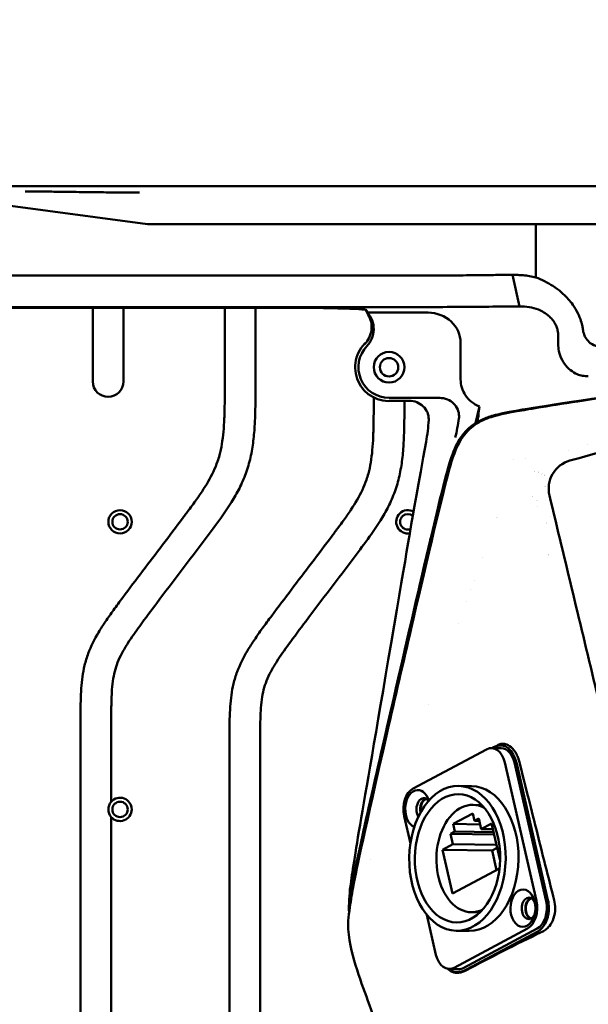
# Model space of a CAD drawing. Header units: millimetres. Extents: x 0 to 2100, y 0 to 1485.
# Tile 46 of 256: x 1015 to 1108, y 1127 to 1287. Entities that reach past the tile are written whole.
import ezdxf

# ---------------------------------------------------------------- set-up
doc = ezdxf.new("R2010")
doc.units = ezdxf.units.MM
doc.header["$LTSCALE"] = 5
doc.layers.add('Bemaßung (ISO)', color=7, linetype='Continuous', lineweight=25)
doc.layers.add('Sichtbar (ISO)', color=7, linetype='Continuous', lineweight=50)
doc.styles.add('Notiztext (DIN)', font='isocpeur.ttf')
doc.dimstyles.new('Standard (DIN)', dxfattribs={"dimscale": 5, "dimtxt": 3.5, "dimasz": 2.5, "dimexe": 2, "dimexo": 0.5, "dimgap": 0.5, "dimtad": 1, "dimrnd": 1e-08, "dimtxsty": 'Notiztext (DIN)', "dimcen": 0.09, "dimdle": 10, "dimclrd": 256, "dimclre": 256, "dimclrt": 256, "dimadec": 0, "dimazin": 0, "dimtfac": 1, "dimtmove": 0, "dimatfit": 3, "dimfxl": 1, "dimtolj": 1, "dimtzin": 0, "dimlwd": -1, "dimlwe": -1, "dimarcsym": 0})

# ---------------------------------------------------------------- blocks, each defined once
blk = doc.blocks.new('*D14')
at = {"layer": 'Bemaßung (ISO)', "transparency": 16777216}
for p, q in [((883.39, 1262.39), (883.39, 1354.98)), ((1383.21, 1262.48), (1383.21, 1354.98)), ((895.89, 1344.98), (1370.71, 1344.98))]:
    blk.add_line(p, q, dxfattribs=at)
for points in [[(895.89, 1347.06), (895.89, 1342.89), (883.39, 1344.98)], [(1370.71, 1347.06), (1370.71, 1342.89), (1383.21, 1344.98)]]:
    blk.add_solid(points, dxfattribs=at)
at = {"layer": 'Defpoints', "color": 0, "transparency": 16777216}
for p in [(1383.21, 1344.98), (883.39, 1259.89), (1383.21, 1259.98)]:
    blk.add_point(p, dxfattribs=at)
at = {"layer": 'Bemaßung (ISO)', "transparency": 16777216, "insert": (1095.24, 1370.23), "char_height": 17.5, "attachment_point": 1, "style": 'Notiztext (DIN)'}
blk.add_mtext('\\A1;(499,81)', dxfattribs=at)

msp = doc.modelspace()

# ---------------------------------------------------------------- linework, layer by layer
at = {"layer": 'Sichtbar (ISO)'}
for p, q in [((1015.707, 1260.077), (1002.904, 1260.077)), ((1250.707, 1260.077), (1015.707, 1260.077)), ((998.043, 1259.029), (1036.1, 1253.877)), ((1036.1, 1253.877), (1081.402, 1253.877)), ((1090.12, 1253.877), (1081.402, 1253.877)), ((1090.12, 1253.877), (1097.301, 1253.877)), ((1097.301, 1253.877), (1099.355, 1253.877)), ((1167.058, 1253.877), (1099.355, 1253.877)), ((1099.355, 1253.877), (1099.355, 1245.218)), ((1081.402, 1245.518), (958.207, 1245.518)), ((1096.694, 1240.492), (1095.575, 1245.623)), ((995.239, 1240.387), (1081.402, 1240.387)), ((1007.151, 1240.276), (1055.722, 1240.276)), ((1027.207, 1228.246), (1027.207, 1240.276)), ((1032.207, 1240.276), (1032.207, 1228.246)), ((1048.707, 1228.422), (1048.707, 1240.276)), ((1053.707, 1240.276), (1053.707, 1228.422)), ((1072.07, 1239.117), (1071.682, 1239.932)), ((1071.937, 1239.47), (1071.779, 1239.891)), ((1081.802, 1239.47), (1071.937, 1239.47)), ((1071.937, 1239.47), (1072.07, 1239.117)), ((1087.103, 1234.515), (1087.103, 1228.588)), ((1103.015, 1234.104), (1103.015, 1235.607)), ((1072.957, 1225.434), (1072.957, 1225.652)), ((1083.702, 1225.577), (1075.457, 1225.577)), ((1075.457, 1225.106), (1078.746, 1225.106)), ((1090.157, 1224.177), (1089.517, 1221.451)), ((1104.726, 1216.947), (1104.726, 1216.947)), ((1107.737, 1217.908), (1107.737, 1217.908)), ((1095.76, 1215.466), (1095.759, 1215.466)), ((1097.707, 1215.718), (1097.707, 1215.718)), ((1090.707, 1199.619), (1090.707, 1199.619)), ((1089.299, 1195.827), (1089.299, 1195.827)), ((1088.742, 1194.327), (1088.742, 1194.327)), ((1088.016, 1192.371), (1088.016, 1192.369)), ((1086.685, 1188.786), (1086.686, 1188.788)), ((1081.799, 1175.626), (1081.799, 1175.623)), ((1025.207, 1098.364), (1025.207, 1172.19)), ((1030.207, 1172.19), (1030.207, 1159.758)), ((1049.457, 1101.352), (1049.457, 1169.202)), ((1054.457, 1169.202), (1054.457, 1101.352)), ((1091.329, 1168.298), (1079.365, 1161.903)), ((1092.141, 1168.502), (1093.709, 1168.476)), ((1092.334, 1168.499), (1092.79, 1168.743)), ((1099.452, 1143.584), (1094.286, 1166.181)), ((1101.019, 1143.557), (1095.854, 1166.155)), ((1096.251, 1165.964), (1101.334, 1143.723)), ((1088.88, 1162.305), (1086.79, 1162.34)), ((1089.128, 1159.25), (1090.54, 1159.226)), ((1030.207, 1157.267), (1030.207, 1112.888)), ((1077.914, 1157.429), (1078.932, 1152.974)), ((1085.891, 1156.14), (1089.102, 1157.856)), ((1089.382, 1156.632), (1089.102, 1157.856)), ((1090.075, 1157.003), (1089.382, 1156.632)), ((1090.075, 1157.003), (1090.462, 1155.308)), ((1085.891, 1156.14), (1086.17, 1154.916)), ((1085.891, 1156.14), (1090.289, 1156.066)), ((1090.162, 1156.619), (1089.382, 1156.632)), ((1090.462, 1155.308), (1092.162, 1156.217)), ((1092.162, 1156.217), (1093.539, 1150.193)), ((1086.17, 1154.916), (1085.478, 1154.545)), ((1085.865, 1152.851), (1085.478, 1154.545)), ((1092.571, 1154.427), (1085.478, 1154.545)), ((1092.484, 1154.81), (1086.17, 1154.916)), ((1092.377, 1155.276), (1090.462, 1155.308)), ((1084.165, 1151.942), (1085.865, 1152.851)), ((1092.959, 1152.732), (1085.865, 1152.851)), ((1092.226, 1151.807), (1093.067, 1152.256)), ((1085.801, 1144.786), (1084.165, 1151.942)), ((1092.226, 1151.807), (1084.165, 1151.942)), ((1092.957, 1148.611), (1092.226, 1151.807)), ((1072.406, 1150.323), (1072.405, 1150.322)), ((1093.441, 1148.87), (1085.801, 1144.786)), ((1081.592, 1141.34), (1083.079, 1134.832)), ((1088.835, 1141.753), (1090.247, 1141.729)), ((1086.037, 1132.714), (1098.001, 1139.11)), ((1088.485, 1138.708), (1086.395, 1138.743)), ((1087.604, 1132.688), (1099.568, 1139.084)), ((1088.045, 1132.396), (1099.677, 1138.613)), ((1069.789, 1135.109), (1069.789, 1135.109)), ((1085.225, 1132.51), (1086.792, 1132.484)), ((1071.329, 1130.49), (1071.329, 1130.49))]:
    msp.add_line(p, q, dxfattribs=at)
for centre, radius in [((1075.457, 1230.577), 2.5), ((1075.457, 1230.577), 1.5), ((1031.642, 1205.382), 1.9), ((1031.642, 1205.382), 1.25), ((1031.642, 1158.512), 1.25)]:
    msp.add_circle(centre, radius, dxfattribs=at)
for centre, radius, start, end in [((1075.457, 1230.577), 5.524, 131.22208, 277.89741), ((1075.457, 1230.577), 5, 136.2328, 270.00032), ((1029.707, 1228.246), 2.5, 180, 0), ((1098.206, 1208.071), 5.506, 80.92017, 80.92053), ((1098.192, 1208.026), 5.554, 74.04018, 74.0403), ((1098.203, 1208.069), 5.509, 67.20313, 67.20324), ((1098.208, 1208.079), 5.498, 62.53267, 62.53321), ((1098.208, 1208.079), 5.498, 52.10446, 52.10483), ((1098.207, 1208.077), 4, 48.80428, 48.80595), ((1098.207, 1208.077), 4, 38.35329, 38.35471), ((1098.206, 1208.076), 1.502, 68.57937, 68.57978), ((1098.207, 1208.077), 1.5, 27.85379, 27.85478), ((1078.512, 1205.382), 1.9, 60.61989, 279.7736), ((1098.207, 1208.077), 1.5, 350.08676, 350.08724), ((1078.512, 1205.382), 1.25, 49.65485, 290.73412), ((1098.207, 1208.077), 5.5, 201.63517, 201.63566), ((1098.207, 1208.078), 4, 314.54674, 314.54732), ((1098.211, 1208.075), 3.996, 333.74732, 333.74752), ((1108.175, 1192.613), 9.952, 132.43536, 132.43545), ((1031.642, 1158.512), 1.9, 220.95163, 139.04837), ((1031.642, 1158.512), 1.9, 139.04837, 220.95163), ((1091.001, 1141.425), 22, 172.34907, 177.85882)]:
    msp.add_arc(centre, radius, start, end, dxfattribs=at)
for centre, major_axis, ratio, start_param, end_param in [((1054.078, 1239.847), (-17.701, -0.04), 0.0241342, 3.1506011, 4.6193559), ((1081.752, 1234.468), (5.341, 0.367), 0.9340121, 6.2191747, 7.7806439), ((1092.082, 1165.003), (0.059, 3.5), 0.6653497, 5.0668768, 6.6376731), ((1093.732, 1164.618), (-0.186, 4.338), 0.6185346, 5.0013417, 6.572138), ((1093.65, 1164.977), (0.059, 3.5), 0.6653497, 5.0668768, 6.2831853), ((1080.118, 1158.607), (0.059, 3.5), 0.6653497, 0.3544878, 1.9252841), ((1080.118, 1158.607), (-0.051, -3.05), 0.6653497, 2.04094, 6.0331366), ((1088.683, 1150.506), (0.198, 11.798), 0.6653497, 3.1415927, 6.2831853), ((1081.088, 1158.591), (0.029, 1.75), 0.6653497, 5.5553185, 8.6448898), ((1081.686, 1158.581), (0.029, 1.75), 0.6653497, 0.2593685, 1.9178393), ((1081.686, 1158.581), (0.028, 1.65), 0.6653497, 0.1578437, 1.8804968), ((1088.981, 1150.501), (0.146, 8.749), 0.6653497, 5.9634602, 9.744503), ((1098.218, 1142.389), (-0.029, -1.75), 0.6653497, 2.205043, 7.219735), ((1098.815, 1142.379), (0.029, 1.75), 0.6653497, 0.2593685, 2.8822242), ((1098.815, 1142.379), (0.028, 1.65), 0.6653497, 0.1579377, 2.9839189), ((1097.248, 1142.405), (-0.059, -3.5), 0.6653497, 0.3544878, 1.9252841), ((1098.815, 1142.379), (-0.059, -3.5), 0.6653497, 0.3544878, 1.9252841), ((1085.283, 1136.01), (-0.059, -3.5), 0.6653497, 5.0668768, 6.6376731), ((1087.399, 1135.221), (2.018, 2.834), 0.7471574, 3.0650573, 4.1254528), ((1086.851, 1135.984), (-0.059, -3.5), 0.6653497, 0, 0.3544878)]:
    msp.add_ellipse(centre, major_axis=major_axis, ratio=ratio, start_param=start_param, end_param=end_param, dxfattribs=at)
for centre, major_axis in [((1086.593, 1150.541), (-0.198, -11.798)), ((1086.593, 1150.541), (-0.175, -10.449)), ((1097.248, 1142.405), (-0.051, -3.05))]:
    msp.add_ellipse(centre, major_axis=major_axis, ratio=0.6653497, dxfattribs=at)
for points, knots in [([(1034.794, 1259.041), (1034.173, 1259.041), (1033.552, 1259.043), (1032.931, 1259.047), (1031.893, 1259.053), (1030.856, 1259.063), (1029.819, 1259.075), (1028.667, 1259.087), (1027.516, 1259.101), (1026.365, 1259.115), (1025.137, 1259.131), (1023.91, 1259.146), (1022.682, 1259.161), (1022.293, 1259.166), (1021.905, 1259.171), (1021.516, 1259.177), (1020.649, 1259.188), (1019.782, 1259.199), (1018.915, 1259.208), (1018.011, 1259.218), (1017.108, 1259.227), (1016.205, 1259.233)], [0.00000008, 0.00000008, 0.00000008, 0.00000008, 0.10027315, 0.10027315, 0.10027315, 0.26770545, 0.26770545, 0.26770545, 0.45352078, 0.45352078, 0.45352078, 0.65162589, 0.65162589, 0.65162589, 0.71433678, 0.71433678, 0.71433678, 0.85426184, 0.85426184, 0.85426184, 1, 1, 1, 1]), ([(1090.12, 1245.582), (1088.766, 1245.56), (1087.341, 1245.546), (1084.407, 1245.524), (1082.907, 1245.515), (1081.402, 1245.516)], [0.00014068, 0.00014068, 0.00014068, 0.00014068, 0.45164796, 0.45164796, 0.9031144, 0.9031144, 0.9031144, 0.9031144]), ([(1095.575, 1245.624), (1094.633, 1245.62), (1093.704, 1245.615), (1091.881, 1245.602), (1090.989, 1245.594), (1090.12, 1245.584)], [-0.5792461, -0.5792461, -0.5792461, -0.5792461, -0.28971114, -0.28971114, -0.00010125, -0.00010125, -0.00010125, -0.00010125]), ([(1097.301, 1245.559), (1097.012, 1245.582), (1096.724, 1245.599), (1096.148, 1245.62), (1095.861, 1245.625), (1095.575, 1245.623)], [-0.17580863, -0.17580863, -0.17580863, -0.17580863, -0.08790147, -0.08790147, -0.00003991, -0.00003991, -0.00003991, -0.00003991]), ([(1099.355, 1245.218), (1099.018, 1245.3), (1098.678, 1245.369), (1097.992, 1245.483), (1097.647, 1245.527), (1097.301, 1245.56)], [-0.21033902, -0.21033902, -0.21033902, -0.21033902, -0.10550702, -0.10550702, -0.00004782, -0.00004782, -0.00004782, -0.00004782]), ([(1099.355, 1245.218), (1100.325, 1244.847), (1101.261, 1244.38), (1103.177, 1243.14), (1103.934, 1242.447), (1104.921, 1241.395), (1105.474, 1240.72), (1106.552, 1238.756), (1106.768, 1237.985), (1106.884, 1237.435)], [0.0000009, 0.0000009, 0.0000009, 0.0000009, 0.3115061, 0.3115061, 0.6871301, 0.6871301, 1.0044142, 1.0044142, 1.3415507, 1.3415507, 1.3415507, 1.3415507]), ([(1081.402, 1240.387), (1083.296, 1240.387), (1085.176, 1240.392), (1088.869, 1240.414), (1090.652, 1240.431), (1092.356, 1240.453)], [0.0000898, 0.0000898, 0.0000898, 0.0000898, 0.5683296, 0.5683296, 1.136608, 1.136608, 1.136608, 1.136608]), ([(1092.358, 1240.452), (1093.048, 1240.461), (1093.758, 1240.469), (1095.206, 1240.482), (1095.945, 1240.488), (1096.693, 1240.492)], [0.0001088, 0.0001088, 0.0001088, 0.0001088, 0.23020889, 0.23020889, 0.46027173, 0.46027173, 0.46027173, 0.46027173]), ([(1096.693, 1240.492), (1096.825, 1240.494), (1096.959, 1240.494), (1097.228, 1240.487), (1097.364, 1240.48), (1097.501, 1240.47)], [0.000010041, 0.000010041, 0.000010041, 0.000010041, 0.046773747, 0.046773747, 0.093444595, 0.093444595, 0.093444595, 0.093444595]), ([(1102.903, 1236.602), (1102.878, 1236.705), (1102.849, 1236.808), (1102.785, 1237.005), (1102.751, 1237.1), (1102.638, 1237.383), (1102.549, 1237.567), (1102.374, 1237.872), (1102.295, 1237.994), (1102.098, 1238.27), (1101.974, 1238.421), (1101.671, 1238.751), (1101.485, 1238.925), (1101.026, 1239.294), (1100.747, 1239.478), (1100.007, 1239.883), (1099.531, 1240.069), (1098.537, 1240.346), (1098.015, 1240.431), (1097.501, 1240.47)], [-0.75366741, -0.75366741, -0.75366741, -0.75366741, -0.7210719, -0.7210719, -0.69017382, -0.69017382, -0.62748201, -0.62748201, -0.58315708, -0.58315708, -0.52357138, -0.52357138, -0.44427934, -0.44427934, -0.33930834, -0.33930834, -0.17496999, -0.17496999, -0.00001658, -0.00001658, -0.00001658, -0.00001658]), ([(1072.07, 1239.117), (1072.277, 1238.758), (1072.427, 1238.369), (1072.609, 1237.53), (1072.63, 1237.082), (1072.525, 1236.207), (1072.402, 1235.784), (1072.031, 1235.01), (1071.79, 1234.66), (1071.499, 1234.355)], [0.00001076, 0.00001076, 0.00001076, 0.00001076, 0.12424877, 0.12424877, 0.25768088, 0.25768088, 0.38879915, 0.38879915, 0.51535612, 0.51535612, 0.51535612, 0.51535612]), ([(1071.846, 1234.036), (1072.181, 1234.386), (1072.45, 1234.794), (1072.84, 1235.713), (1072.948, 1236.221), (1072.965, 1237.249), (1072.874, 1237.76), (1072.515, 1238.692), (1072.26, 1239.109), (1071.937, 1239.47)], [0.00000147, 0.00000147, 0.00000147, 0.00000147, 0.14530563, 0.14530563, 0.29964254, 0.29964254, 0.45389878, 0.45389878, 0.59925763, 0.59925763, 0.59925763, 0.59925763]), ([(1107.009, 1236.757), (1106.995, 1236.869), (1106.978, 1236.982), (1106.939, 1237.209), (1106.918, 1237.323), (1106.894, 1237.437)], [-0.069546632, -0.069546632, -0.069546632, -0.069546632, -0.035480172, -0.035480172, -0.000513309, -0.000513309, -0.000513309, -0.000513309]), ([(1103.015, 1235.607), (1103.016, 1235.774), (1103.008, 1235.941), (1102.97, 1236.274), (1102.941, 1236.439), (1102.902, 1236.602)], [-0.10046522, -0.10046522, -0.10046522, -0.10046522, -0.05027128, -0.05027128, -0.00003316, -0.00003316, -0.00003316, -0.00003316]), ([(1107.01, 1236.757), (1107.047, 1236.466), (1107.114, 1236.179), (1107.299, 1235.676), (1107.406, 1235.458), (1107.726, 1234.971), (1107.956, 1234.724), (1108.581, 1234.247), (1108.987, 1234.057), (1109.999, 1233.764), (1110.621, 1233.715), (1111.229, 1233.74)], [-0.58090496, -0.58090496, -0.58090496, -0.58090496, -0.49258409, -0.49258409, -0.41946314, -0.41946314, -0.31694831, -0.31694831, -0.18253289, -0.18253289, -0.00013304, -0.00013304, -0.00013304, -0.00013304]), ([(1103.022, 1233.887), (1103.019, 1233.923), (1103.018, 1233.959), (1103.015, 1234.031), (1103.015, 1234.068), (1103.015, 1234.104)], [-0.021776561, -0.021776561, -0.021776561, -0.021776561, -0.010923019, -0.010923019, -0.000001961, -0.000001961, -0.000001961, -0.000001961]), ([(1106.107, 1229.44), (1105.717, 1229.608), (1105.346, 1229.832), (1104.633, 1230.405), (1104.3, 1230.758), (1103.722, 1231.563), (1103.483, 1232.013), (1103.15, 1232.941), (1103.05, 1233.411), (1103.022, 1233.887)], [-0.57904599, -0.57904599, -0.57904599, -0.57904599, -0.44220532, -0.44220532, -0.29471742, -0.29471742, -0.14317918, -0.14317918, -0.00001314, -0.00001314, -0.00001314, -0.00001314]), ([(1107.898, 1229.137), (1107.577, 1229.123), (1107.258, 1229.141), (1106.65, 1229.245), (1106.368, 1229.327), (1106.107, 1229.439)], [0.00897425, 0.00897425, 0.00897425, 0.00897425, 0.10551374, 0.10551374, 0.19800371, 0.19800371, 0.19800371, 0.19800371]), ([(1025.207, 1172.19), (1025.207, 1173.525), (1025.207, 1175.55), (1025.342, 1178.827), (1025.668, 1181.436), (1026.601, 1184.518), (1027.815, 1186.89), (1029.289, 1189.185), (1030.616, 1191.073), (1033.712, 1195.235), (1037.524, 1200.243), (1041.163, 1205.062), (1042.905, 1207.389), (1043.946, 1208.809), (1045.33, 1210.778), (1046.643, 1212.968), (1047.468, 1214.996), (1047.923, 1216.487), (1048.26, 1218.097), (1048.502, 1220.103), (1048.636, 1222.286), (1048.703, 1225.076), (1048.707, 1227.145), (1048.707, 1228.422)], [0, 0, 0, 0, 0.0635995, 0.0964043, 0.1562837, 0.1883996, 0.249265, 0.2826229, 0.3181967, 0.3590107, 0.5293564, 0.6176027, 0.6462194, 0.6676879, 0.7012806, 0.7608135, 0.7888142, 0.8052717, 0.8350382, 0.8670329, 0.9014725, 0.9391743, 1, 1, 1, 1]), ([(1030.207, 1172.19), (1030.207, 1173.093), (1030.21, 1174.41), (1030.241, 1176.204), (1030.301, 1177.718), (1030.441, 1179.349), (1030.74, 1180.99), (1031.233, 1182.506), (1031.969, 1184.037), (1033.159, 1186.032), (1035.088, 1188.754), (1038.019, 1192.648), (1041.593, 1197.365), (1045.07, 1201.962), (1047.851, 1205.664), (1049.736, 1208.401), (1051.124, 1210.835), (1052.194, 1213.269), (1052.944, 1215.863), (1053.387, 1218.564), (1053.594, 1221.182), (1053.707, 1224.475), (1053.707, 1226.846), (1053.707, 1228.422)], [0, 0, 0, 0, 0.0429756, 0.0627808, 0.0854317, 0.1151469, 0.1407264, 0.1647683, 0.190854, 0.2214431, 0.275248, 0.3494912, 0.4532903, 0.556737, 0.6236731, 0.6735552, 0.7147558, 0.7568699, 0.799901, 0.8430547, 0.8870771, 0.924954, 1, 1, 1, 1]), ([(1068.986, 1142.043), (1069.174, 1143.309), (1069.378, 1144.53), (1070.261, 1149.327), (1071.4, 1154.636), (1076.414, 1176.561), (1077.773, 1182.46), (1080.999, 1196.391), (1084.049, 1209.479), (1085.547, 1214.993), (1086.051, 1216.805), (1087.625, 1219.576), (1088.351, 1220.354), (1089.946, 1221.594), (1090.895, 1222.046), (1092.52, 1222.631), (1093.523, 1222.901), (1096.432, 1223.431), (1097.019, 1223.532), (1098.078, 1223.714), (1098.781, 1223.834), (1103.228, 1224.562), (1108.557, 1225.378), (1119.773, 1227.07), (1126.594, 1228.089), (1130.251, 1228.636)], [0.0000968, 0.0000968, 0.0000968, 0.0000968, 0.3841498, 0.3841498, 1.4523321, 1.4523321, 1.8116231, 1.8116231, 2.3559243, 2.3559243, 2.6151895, 2.6151895, 2.8041166, 2.8041166, 3.0213692, 3.0213692, 3.2055181, 3.2055181, 3.2453288, 3.2453288, 3.3076912, 3.3076912, 3.6139, 3.6139, 3.8534888, 3.8534888, 3.8534888, 3.8534888]), ([(1130.307, 1228.653), (1096.575, 1223.71), (1090.318, 1222.67), (1086.207, 1218.848), (1084.005, 1210.659), (1072.209, 1159.311), (1069.62, 1147.506), (1069.197, 1144.354)], [0, 0, 0, 0, 0.214053, 0.4340864, 0.6541198, 0.8741532, 1, 1, 1, 1]), ([(1090.157, 1224.177), (1089.702, 1224.36), (1089.276, 1224.606), (1088.515, 1225.211), (1088.184, 1225.564), (1087.64, 1226.363), (1087.431, 1226.802), (1087.167, 1227.696), (1087.104, 1228.14), (1087.103, 1228.588)], [0.00000099, 0.00000099, 0.00000099, 0.00000099, 0.14696773, 0.14696773, 0.29173214, 0.29173214, 0.43712126, 0.43712126, 0.57157231, 0.57157231, 0.57157231, 0.57157231]), ([(1049.457, 1169.202), (1049.457, 1170.537), (1049.457, 1172.562), (1049.592, 1175.839), (1049.918, 1178.448), (1050.851, 1181.53), (1052.065, 1183.902), (1053.539, 1186.197), (1054.866, 1188.085), (1057.962, 1192.247), (1061.774, 1197.255), (1065.413, 1202.074), (1067.155, 1204.401), (1068.196, 1205.821), (1069.58, 1207.79), (1070.893, 1209.98), (1071.718, 1212.008), (1072.173, 1213.499), (1072.51, 1215.109), (1072.752, 1217.115), (1072.886, 1219.298), (1072.953, 1222.088), (1072.957, 1224.157), (1072.957, 1225.434)], [0, 0, 0, 0, 0.0635995, 0.0964043, 0.1562837, 0.1883996, 0.249265, 0.2826229, 0.3181967, 0.3590107, 0.5293564, 0.6176027, 0.6462194, 0.6676879, 0.7012806, 0.7608135, 0.7888142, 0.8052717, 0.8350382, 0.8670329, 0.9014725, 0.9391743, 1, 1, 1, 1]), ([(1054.457, 1169.202), (1054.457, 1170.104), (1054.46, 1171.422), (1054.491, 1173.216), (1054.551, 1174.73), (1054.691, 1176.361), (1054.99, 1178.002), (1055.483, 1179.518), (1056.219, 1181.049), (1057.409, 1183.044), (1059.338, 1185.766), (1062.269, 1189.66), (1065.843, 1194.377), (1069.32, 1198.974), (1072.101, 1202.676), (1073.986, 1205.413), (1075.374, 1207.847), (1076.444, 1210.281), (1077.194, 1212.875), (1077.637, 1215.576), (1077.844, 1218.194), (1077.953, 1221.378), (1077.957, 1223.64), (1077.957, 1225.106)], [0, 0, 0, 0, 0.04297559, 0.06278076, 0.0854317, 0.11514694, 0.14072638, 0.16476834, 0.190854, 0.22144305, 0.27524796, 0.3494912, 0.45329026, 0.55673705, 0.62367313, 0.67355519, 0.71475576, 0.75686986, 0.79990096, 0.84305468, 0.88707708, 0.92495401, 0.99479764, 0.99479764, 0.99479764, 0.99479764]), ([(1078.746, 1225.106), (1079.149, 1225.106), (1079.624, 1225.016), (1080.357, 1224.721), (1080.749, 1224.47), (1081.293, 1223.94), (1081.546, 1223.572), (1081.83, 1222.894), (1081.913, 1222.467), (1081.908, 1222.104), (1081.908, 1222.063), (1081.906, 1222.022), (1081.904, 1221.979)], [-0.45763134, -0.45763134, -0.45763134, -0.45763134, -0.33672565, -0.33672565, -0.22048438, -0.22048438, -0.10878543, -0.10878543, 0, 0, 0, 0.01228171, 0.01228171, 0.01228171, 0.01228171]), ([(1086.826, 1222.223), (1086.842, 1222.343), (1086.851, 1222.463), (1086.852, 1222.576), (1086.857, 1222.939), (1086.773, 1223.366), (1086.49, 1224.045), (1086.238, 1224.413), (1085.695, 1224.943), (1085.305, 1225.194), (1084.575, 1225.487), (1084.102, 1225.577), (1083.702, 1225.577)], [-0.03390988, -0.03390988, -0.03390988, -0.03390988, 0, 0, 0, 0.10893576, 0.10893576, 0.22057272, 0.22057272, 0.33644858, 0.33644858, 0.45669155, 0.45669155, 0.45669155, 0.45669155]), ([(1089.81, 1221.628), (1089.875, 1221.945), (1089.928, 1222.213), (1089.99, 1222.561), (1090.009, 1222.673), (1090.029, 1222.823), (1090.034, 1222.871), (1090.034, 1222.9)], [-0.31338629, -0.31338629, -0.31338629, -0.31338629, -0.17052022, -0.17052022, -0.07609919, -0.07609919, -0.00004988, -0.00004988, -0.00004988, -0.00004988]), ([(1090.157, 1224.177), (1090.115, 1223.873), (1090.084, 1223.61), (1090.044, 1223.189), (1090.033, 1223.022), (1090.034, 1222.9)], [0.00000115, 0.00000115, 0.00000115, 0.00000115, 0.34468028, 0.34468028, 0.66778872, 0.66778872, 0.66778872, 0.66778872]), ([(1081.904, 1221.979), (1081.87, 1221.381), (1081.817, 1220.784), (1081.675, 1219.593), (1081.586, 1219), (1081.48, 1218.41)], [-0.35966308, -0.35966308, -0.35966308, -0.35966308, -0.17983079, -0.17983079, -0.00000308, -0.00000308, -0.00000308, -0.00000308]), ([(1086.23, 1219.124), (1086.356, 1219.635), (1086.469, 1220.149), (1086.668, 1221.182), (1086.754, 1221.702), (1086.826, 1222.223)], [-0.31569163, -0.31569163, -0.31569163, -0.31569163, -0.15784394, -0.15784394, -0.00000226, -0.00000226, -0.00000226, -0.00000226]), ([(1128.925, 1222.151), (1124.897, 1221.012), (1120.868, 1219.874), (1109.952, 1216.786), (1108.538, 1216.381), (1104.907, 1215.357)], [-1.79605, -1.79605, -1.79605, -1.79605, -1.1332728, -1.1332728, -0.000001, -0.000001, -0.000001, -0.000001]), ([(1081.48, 1218.41), (1078.882, 1204.062), (1078.733, 1202.854), (1070.942, 1157.055), (1069.704, 1150.353), (1069.155, 1145.974)], [0.0000028, 0.0000028, 0.0000028, 0.0000028, 4.3744316, 4.3744316, 13.9370205, 13.9370205, 13.9370205, 13.9370205]), ([(1104.907, 1215.357), (1103.741, 1215.029), (1102.694, 1214.219), (1102.082, 1213.17), (1101.47, 1212.12), (1101.294, 1210.831), (1101.57, 1209.678)], [0, 0, 0, 0, 0.5, 0.5, 0.5, 1, 1, 1, 1]), ([(1101.57, 1209.678), (1102.855, 1204.33), (1104.136, 1198.992), (1105.415, 1193.665), (1106.694, 1188.338), (1107.97, 1183.022), (1109.243, 1177.716), (1109.301, 1177.475), (1109.359, 1177.234), (1109.417, 1176.993), (1110.632, 1171.929), (1111.846, 1166.875), (1113.057, 1161.831)], [0, 0, 0, 0, 0.3333333, 0.3333333, 0.3333333, 0.6666667, 0.6666667, 0.6666667, 0.6818087, 0.6818087, 0.6818087, 1, 1, 1, 1]), ([(1069.809, 1148.006), (1070.883, 1153.602), (1075.871, 1175.269), (1080.693, 1196.114), (1081.497, 1199.59), (1082.224, 1202.671)], [0.0000025, 0.0000025, 0.0000025, 0.0000025, 1.7095047, 1.7095047, 2.3142429, 2.3142429, 2.3142429, 2.3142429]), ([(1093.219, 1169.012), (1093.402, 1169.109), (1093.592, 1169.171), (1093.987, 1169.224), (1094.191, 1169.212), (1094.713, 1169.087), (1095.025, 1168.919), (1095.649, 1168.387), (1095.946, 1168), (1096.31, 1167.318), (1096.417, 1167.076), (1096.575, 1166.633), (1096.635, 1166.437), (1096.685, 1166.236)], [0.000001, 0.000001, 0.000001, 0.000001, 0.0906113, 0.0906113, 0.1843259, 0.1843259, 0.33357142, 0.33357142, 0.50748911, 0.50748911, 0.59324512, 0.59324512, 0.65705249, 0.65705249, 0.65705249, 0.65705249]), ([(1096.685, 1166.236), (1096.776, 1165.869), (1097.528, 1162.855), (1098.412, 1159.323), (1098.96, 1157.134), (1100.368, 1151.518), (1101.416, 1147.356), (1102.344, 1143.706)], [0.000001, 0.000001, 0.000001, 0.000001, 0.11690748, 0.11690748, 0.19453689, 0.19453689, 0.34604308, 0.34604308, 0.34604308, 0.34604308]), ([(1099.677, 1138.613), (1099.937, 1138.755), (1100.187, 1138.956), (1100.41, 1139.211), (1100.634, 1139.466), (1100.83, 1139.775), (1100.99, 1140.12), (1101.152, 1140.468), (1101.277, 1140.853), (1101.359, 1141.258), (1101.441, 1141.659), (1101.481, 1142.08), (1101.476, 1142.498), (1101.472, 1142.917), (1101.421, 1143.333), (1101.334, 1143.723)], [0, 0, 0, 0, 0.1996247, 0.1996247, 0.1996247, 0.3992339, 0.3992339, 0.3992339, 0.6004501, 0.6004501, 0.6004501, 0.8000633, 0.8000633, 0.8000633, 1, 1, 1, 1]), ([(1100.469, 1138.6), (1100.668, 1138.697), (1100.861, 1138.821), (1101.227, 1139.121), (1101.397, 1139.295), (1101.838, 1139.857), (1102.069, 1140.289), (1102.407, 1141.283), (1102.487, 1141.803), (1102.516, 1142.845), (1102.438, 1143.331), (1102.344, 1143.706)], [0.000001, 0.000001, 0.000001, 0.000001, 0.08549157, 0.08549157, 0.17214819, 0.17214819, 0.32892268, 0.32892268, 0.49761204, 0.49761204, 0.69738328, 0.69738328, 0.69738328, 0.69738328]), ([(1068.986, 1142.029), (1068.868, 1141.232), (1068.803, 1140.514), (1068.783, 1139.591), (1068.787, 1139.298), (1068.805, 1139.007)], [0.00150083, 0.00150083, 0.00150083, 0.00150083, 0.24338822, 0.24338822, 0.35594195, 0.35594195, 0.35594195, 0.35594195]), ([(1083.903, 1085.077), (1083.874, 1086.775), (1083.841, 1088.474), (1083.671, 1091.441), (1083.514, 1092.722), (1082.99, 1095.45), (1082.609, 1096.865), (1081.723, 1099.672), (1081.215, 1101.082), (1079.206, 1106.693), (1077.756, 1110.861), (1074.973, 1118.903), (1073.639, 1122.768), (1071.59, 1128.484), (1070.891, 1130.371), (1069.59, 1134.358), (1068.953, 1136.546), (1068.805, 1139.007)], [0, 0, 0, 0, 0.5094559, 0.5094559, 0.8939617, 0.8939617, 1.3789092, 1.3789092, 1.9278409, 1.9278409, 3.572663, 3.572663, 5.1084231, 5.1084231, 5.8749357, 5.8749357, 6.6547799, 6.6547799, 6.6547799, 6.6547799]), ([(1100.469, 1138.6), (1098.285, 1137.555), (1096.162, 1136.509), (1092.023, 1134.407), (1090.009, 1133.351), (1088.054, 1132.294)], [0.000001, 0.000001, 0.000001, 0.000001, 0.9386802, 0.9386802, 1.8829999, 1.8829999, 1.8829999, 1.8829999]), ([(1085.029, 1132.526), (1085.226, 1132.303), (1085.471, 1132.133), (1086.092, 1131.894), (1086.458, 1131.859), (1087.231, 1131.94), (1087.651, 1132.077), (1088.054, 1132.294)], [-0.51204107, -0.51204107, -0.51204107, -0.51204107, -0.36704974, -0.36704974, -0.19416223, -0.19416223, -0.000001, -0.000001, -0.000001, -0.000001])]:
    msp.add_open_spline(points, degree=3, knots=knots, dxfattribs=at)
for points in [[(1092.254, 1168.5), (1092.575, 1168.67), (1092.896, 1168.841), (1093.219, 1169.012)], [(1068.931, 1141.634), (1068.901, 1143.082), (1068.976, 1144.532), (1069.155, 1145.974)]]:
    msp.add_open_spline(points, degree=3, dxfattribs=at)

# ---------------------------------------------------------------- dimensions: what is measured, and where the dimension line sits
at = {"layer": 'Bemaßung (ISO)'}
dim = msp.add_linear_dim(base=(1383.207, 1344.977), p1=(883.394, 1259.89), p2=(1383.207, 1259.977), text='(<>)', dimstyle='Standard (DIN)', override={"dimgap": 0.5, "dimdec": 2, "dimtol": 0, "dimlim": 0, "dimtp": 0, "dimtm": 0, "dimtdec": 2, "dimtofl": 0, "dimatfit": 1}, dxfattribs=at)
dim.commit()
dim.dimension.update_dxf_attribs({"geometry": '*D14', "text_midpoint": (1133.3, 1344.977), "dimtype": 160})

doc.saveas('drawing.dxf')
